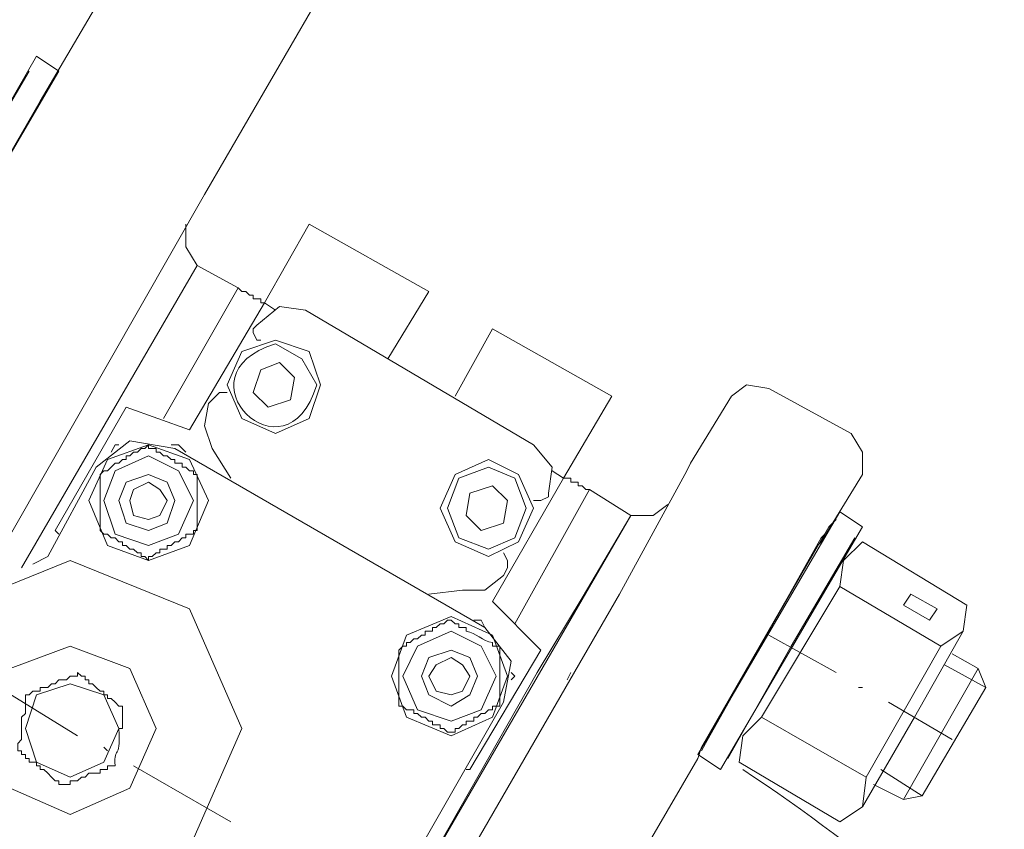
# Model space of a CAD drawing. Extents: x -23500 to 2637, y 21242 to 29547.
# Tile 97 of 121: x -5350 to -5220, y 24957 to 25065. Entities that reach past the tile are written whole.
import ezdxf

# ---------------------------------------------------------------- set-up
doc = ezdxf.new("R2010")
doc.units = 0
doc.header["$LTSCALE"] = 25
doc.layers.get('0').update_dxf_attribs({"linetype": 'CONTINUOUS', "lineweight": 13})

msp = doc.modelspace()

# ---------------------------------------------------------------- linework, layer by layer
at = {"color": 7, "lineweight": 9}
for points, knots in [([(-5065.966, 24737.781), (-5065.966, 24737.781), (-5060.025, 24896.901), (-5060.025, 24896.901), (-5060.025, 24896.901), (-5086.301, 25053.537), (-5086.301, 25053.537), (-5086.301, 25053.537), (-5143.798, 25201.758), (-5143.798, 25201.758), (-5143.798, 25201.758), (-5229.552, 25335.599), (-5229.552, 25335.599), (-5229.552, 25335.599), (-5340.585, 25449.609), (-5340.585, 25449.609), (-5340.585, 25449.609), (-5471.954, 25538.832), (-5471.954, 25538.832), (-5471.954, 25538.832), (-5619.179, 25599.798), (-5619.179, 25599.798), (-5619.179, 25599.798), (-5775.322, 25630.048), (-5775.322, 25630.048)], [0, 0, 0, 0, 1, 1, 1, 2, 2, 2, 3, 3, 3, 4, 4, 4, 5, 5, 5, 6, 6, 6, 7, 7, 7, 8, 8, 8, 8]), ([(-5101.653, 24751.165), (-5101.653, 24751.165), (-5098.184, 24901.859), (-5098.184, 24901.859), (-5098.184, 24901.859), (-5124.46, 25050.572), (-5124.46, 25050.572), (-5124.46, 25050.572), (-5179.977, 25190.846), (-5179.977, 25190.846), (-5179.977, 25190.846), (-5262.766, 25317.257), (-5262.766, 25317.257), (-5262.766, 25317.257), (-5368.842, 25424.33), (-5368.842, 25424.33), (-5368.842, 25424.33), (-5494.256, 25508.103), (-5494.256, 25508.103), (-5494.256, 25508.103), (-5634.051, 25565.108), (-5634.051, 25565.108), (-5634.051, 25565.108), (-5782.26, 25592.86), (-5782.26, 25592.86)], [0, 0, 0, 0, 1, 1, 1, 2, 2, 2, 3, 3, 3, 4, 4, 4, 5, 5, 5, 6, 6, 6, 7, 7, 7, 8, 8, 8, 8]), ([(-5348.015, 25059.983), (-5348.015, 25059.983), (-5366.862, 25027.273), (-5366.862, 25027.273), (-5366.862, 25027.273), (-5363.885, 25025.785), (-5363.885, 25025.785), (-5363.885, 25025.785), (-5345.051, 25058.002), (-5345.051, 25058.002), (-5345.051, 25058.002), (-5348.015, 25059.983), (-5348.015, 25059.983), (-5348.015, 25059.983), (-5348.015, 25059.983), (-5348.015, 25059.983)], [0, 0, 0, 0, 1, 1, 1, 2, 2, 2, 3, 3, 3, 4, 4, 4, 5, 5, 5, 5]), ([(-5328.198, 25037.68), (-5328.198, 25037.68), (-5328.198, 25034.703), (-5328.198, 25034.703), (-5328.198, 25034.703), (-5326.709, 25032.218), (-5326.709, 25032.218)], [0, 0, 0, 0, 1, 1, 1, 2, 2, 2, 2]), ([(-5321.26, 25029.253), (-5321.26, 25029.253), (-5320.768, 25028.749), (-5320.768, 25028.749), (-5320.768, 25028.749), (-5320.263, 25028.749), (-5320.263, 25028.749), (-5320.263, 25028.749), (-5319.771, 25028.257), (-5319.771, 25028.257), (-5319.771, 25028.257), (-5319.279, 25028.257), (-5319.279, 25028.257), (-5319.279, 25028.257), (-5319.279, 25027.765), (-5319.279, 25027.765), (-5319.279, 25027.765), (-5318.283, 25027.765), (-5318.283, 25027.765), (-5318.283, 25027.765), (-5318.283, 25027.273), (-5318.283, 25027.273), (-5318.283, 25027.273), (-5317.791, 25027.273), (-5317.791, 25027.273)], [0, 0, 0, 0, 1, 1, 1, 2, 2, 2, 3, 3, 3, 4, 4, 4, 5, 5, 5, 6, 6, 6, 7, 7, 7, 8, 8, 8, 8]), ([(-5312.341, 25026.276), (-5312.341, 25026.276), (-5315.798, 25026.768), (-5315.798, 25026.768), (-5315.798, 25026.768), (-5318.775, 25024.296), (-5318.775, 25024.296)], [0, 0, 0, 0, 1, 1, 1, 2, 2, 2, 2]), ([(-5319.279, 25023.791), (-5319.279, 25023.791), (-5319.279, 25023.299), (-5319.279, 25023.299), (-5319.279, 25023.299), (-5318.775, 25022.303), (-5318.775, 25022.303)], [0, 0, 0, 0, 1, 1, 1, 2, 2, 2, 2]), ([(-5310.853, 25016.361), (-5310.853, 25016.361), (-5312.833, 25019.83), (-5312.833, 25019.83), (-5312.833, 25019.83), (-5316.302, 25021.811), (-5316.302, 25021.811), (-5329.838, 25017.736), (-5314.902, 25002.826), (-5310.853, 25016.361), (-5310.853, 25016.361), (-5310.853, 25016.361), (-5310.853, 25016.361)], [0, 0, 0, 0, 1, 1, 1, 2, 2, 2, 3, 3, 3, 4, 4, 4, 4]), ([(-5310.348, 25016.361), (-5310.348, 25016.361), (-5311.837, 25020.814), (-5311.837, 25020.814), (-5311.837, 25020.814), (-5316.302, 25022.303), (-5316.302, 25022.303), (-5316.302, 25022.303), (-5320.768, 25020.814), (-5320.768, 25020.814), (-5320.768, 25020.814), (-5322.748, 25016.361), (-5322.748, 25016.361), (-5322.748, 25016.361), (-5320.768, 25011.896), (-5320.768, 25011.896), (-5320.768, 25011.896), (-5316.302, 25009.915), (-5316.302, 25009.915), (-5316.302, 25009.915), (-5311.837, 25011.896), (-5311.837, 25011.896), (-5311.837, 25011.896), (-5310.348, 25016.361), (-5310.348, 25016.361), (-5310.348, 25016.361), (-5310.348, 25016.361), (-5310.348, 25016.361)], [0, 0, 0, 0, 1, 1, 1, 2, 2, 2, 3, 3, 3, 4, 4, 4, 5, 5, 5, 6, 6, 6, 7, 7, 7, 8, 8, 8, 9, 9, 9, 9]), ([(-5250.871, 25015.869), (-5250.871, 25015.869), (-5253.835, 25016.361), (-5253.835, 25016.361), (-5253.835, 25016.361), (-5255.815, 25014.873), (-5255.815, 25014.873)], [0, 0, 0, 0, 1, 1, 1, 2, 2, 2, 2]), ([(-5322.748, 25015.365), (-5322.748, 25015.365), (-5323.732, 25015.365), (-5323.732, 25015.365), (-5323.732, 25015.365), (-5324.237, 25014.873), (-5324.237, 25014.873)], [0, 0, 0, 0, 1, 1, 1, 2, 2, 2, 2]), ([(-5325.221, 25013.876), (-5325.221, 25013.876), (-5325.726, 25010.912), (-5325.726, 25010.912), (-5325.726, 25010.912), (-5324.729, 25007.935), (-5324.729, 25007.935)], [0, 0, 0, 0, 1, 1, 1, 2, 2, 2, 2]), ([(-5238.47, 25004.466), (-5238.47, 25004.466), (-5238.47, 25007.443), (-5238.47, 25007.443), (-5238.47, 25007.443), (-5239.959, 25009.915), (-5239.959, 25009.915)], [0, 0, 0, 0, 1, 1, 1, 2, 2, 2, 2]), ([(-5325.221, 25000.997), (-5325.221, 25000.997), (-5327.706, 25006.446), (-5327.706, 25006.446), (-5327.706, 25006.446), (-5333.155, 25008.427), (-5333.155, 25008.427), (-5333.155, 25008.427), (-5338.605, 25006.446), (-5338.605, 25006.446), (-5338.605, 25006.446), (-5341.077, 25000.997), (-5341.077, 25000.997), (-5341.077, 25000.997), (-5338.605, 24995.055), (-5338.605, 24995.055), (-5338.605, 24995.055), (-5333.155, 24993.062), (-5333.155, 24993.062), (-5333.155, 24993.062), (-5327.706, 24995.055), (-5327.706, 24995.055), (-5327.706, 24995.055), (-5325.221, 25000.997), (-5325.221, 25000.997), (-5325.221, 25000.997), (-5325.221, 25000.997), (-5325.221, 25000.997)], [0, 0, 0, 0, 1, 1, 1, 2, 2, 2, 3, 3, 3, 4, 4, 4, 5, 5, 5, 6, 6, 6, 7, 7, 7, 8, 8, 8, 9, 9, 9, 9]), ([(-5329.686, 25007.935), (-5329.686, 25007.935), (-5335.628, 25008.919), (-5335.628, 25008.919), (-5335.628, 25008.919), (-5340.094, 25005.462), (-5340.094, 25005.462)], [0, 0, 0, 0, 1, 1, 1, 2, 2, 2, 2]), ([(-5333.155, 25008.427), (-5333.155, 25008.427), (-5333.647, 25007.935), (-5333.647, 25007.935), (-5333.647, 25007.935), (-5334.139, 25007.935), (-5334.139, 25007.935), (-5334.139, 25007.935), (-5334.631, 25007.443), (-5334.631, 25007.443), (-5334.631, 25007.443), (-5335.136, 25007.443), (-5335.136, 25007.443), (-5335.136, 25007.443), (-5335.628, 25006.951), (-5335.628, 25006.951), (-5335.628, 25006.951), (-5336.12, 25006.951), (-5336.12, 25006.951), (-5336.12, 25006.951), (-5336.12, 25006.446), (-5336.12, 25006.446), (-5336.12, 25006.446), (-5336.625, 25006.446), (-5336.625, 25006.446), (-5336.625, 25006.446), (-5337.116, 25005.954), (-5337.116, 25005.954), (-5337.116, 25005.954), (-5337.608, 25005.954), (-5337.608, 25005.954), (-5337.608, 25005.954), (-5338.1, 25005.462), (-5338.1, 25005.462), (-5338.1, 25005.462), (-5338.605, 25004.958), (-5338.605, 25004.958), (-5338.605, 25004.958), (-5339.097, 25004.958), (-5339.097, 25004.958), (-5339.097, 25004.958), (-5339.589, 25004.466), (-5339.589, 25004.466)], [0, 0, 0, 0, 1, 1, 1, 2, 2, 2, 3, 3, 3, 4, 4, 4, 5, 5, 5, 6, 6, 6, 7, 7, 7, 8, 8, 8, 9, 9, 9, 10, 10, 10, 11, 11, 11, 12, 12, 12, 13, 13, 13, 14, 14, 14, 14]), ([(-5326.709, 25004.466), (-5326.709, 25004.466), (-5327.201, 25004.466), (-5327.201, 25004.466), (-5327.201, 25004.466), (-5327.201, 25004.958), (-5327.201, 25004.958), (-5327.201, 25004.958), (-5327.706, 25004.958), (-5327.706, 25004.958), (-5327.706, 25004.958), (-5328.198, 25005.462), (-5328.198, 25005.462), (-5328.198, 25005.462), (-5328.69, 25005.462), (-5328.69, 25005.462), (-5328.69, 25005.462), (-5328.69, 25005.954), (-5328.69, 25005.954), (-5328.69, 25005.954), (-5329.182, 25005.954), (-5329.182, 25005.954), (-5329.182, 25005.954), (-5329.686, 25005.954), (-5329.686, 25005.954), (-5329.686, 25005.954), (-5329.686, 25006.446), (-5329.686, 25006.446), (-5329.686, 25006.446), (-5330.178, 25006.446), (-5330.178, 25006.446), (-5330.178, 25006.446), (-5330.67, 25006.951), (-5330.67, 25006.951), (-5330.67, 25006.951), (-5331.175, 25006.951), (-5331.175, 25006.951), (-5331.175, 25006.951), (-5331.667, 25007.443), (-5331.667, 25007.443), (-5331.667, 25007.443), (-5332.159, 25007.443), (-5332.159, 25007.443), (-5332.159, 25007.443), (-5332.159, 25007.935), (-5332.159, 25007.935), (-5332.159, 25007.935), (-5333.155, 25007.935), (-5333.155, 25007.935), (-5333.155, 25007.935), (-5333.155, 25008.427), (-5333.155, 25008.427)], [0, 0, 0, 0, 1, 1, 1, 2, 2, 2, 3, 3, 3, 4, 4, 4, 5, 5, 5, 6, 6, 6, 7, 7, 7, 8, 8, 8, 9, 9, 9, 10, 10, 10, 11, 11, 11, 12, 12, 12, 13, 13, 13, 14, 14, 14, 15, 15, 15, 16, 16, 16, 17, 17, 17, 17]), ([(-5280.111, 25001.993), (-5280.111, 25001.993), (-5279.619, 25005.462), (-5279.619, 25005.462), (-5279.619, 25005.462), (-5282.092, 25008.427), (-5282.092, 25008.427)], [0, 0, 0, 0, 1, 1, 1, 2, 2, 2, 2]), ([(-5327.201, 25000.997), (-5327.201, 25000.997), (-5329.182, 25004.958), (-5329.182, 25004.958), (-5329.182, 25004.958), (-5333.155, 25006.951), (-5333.155, 25006.951), (-5333.155, 25006.951), (-5337.608, 25004.958), (-5337.608, 25004.958), (-5337.608, 25004.958), (-5339.097, 25000.997), (-5339.097, 25000.997), (-5339.097, 25000.997), (-5337.608, 24996.531), (-5337.608, 24996.531), (-5337.608, 24996.531), (-5333.155, 24995.055), (-5333.155, 24995.055), (-5333.155, 24995.055), (-5329.182, 24996.531), (-5329.182, 24996.531), (-5329.182, 24996.531), (-5327.201, 25000.997), (-5327.201, 25000.997), (-5327.201, 25000.997), (-5327.201, 25000.997), (-5327.201, 25000.997)], [0, 0, 0, 0, 1, 1, 1, 2, 2, 2, 3, 3, 3, 4, 4, 4, 5, 5, 5, 6, 6, 6, 7, 7, 7, 8, 8, 8, 9, 9, 9, 9]), ([(-5282.092, 25000), (-5282.092, 25000), (-5284.072, 25004.466), (-5284.072, 25004.466), (-5284.072, 25004.466), (-5288.046, 25006.446), (-5288.046, 25006.446), (-5288.046, 25006.446), (-5292.499, 25004.466), (-5292.499, 25004.466), (-5292.499, 25004.466), (-5294.492, 25000), (-5294.492, 25000), (-5294.492, 25000), (-5292.499, 24995.547), (-5292.499, 24995.547), (-5292.499, 24995.547), (-5288.046, 24993.567), (-5288.046, 24993.567), (-5288.046, 24993.567), (-5284.072, 24995.547), (-5284.072, 24995.547), (-5284.072, 24995.547), (-5282.092, 25000), (-5282.092, 25000), (-5282.092, 25000), (-5282.092, 25000), (-5282.092, 25000)], [0, 0, 0, 0, 1, 1, 1, 2, 2, 2, 3, 3, 3, 4, 4, 4, 5, 5, 5, 6, 6, 6, 7, 7, 7, 8, 8, 8, 9, 9, 9, 9]), ([(-5283.088, 25000), (-5283.088, 25000), (-5284.577, 25003.974), (-5284.577, 25003.974), (-5284.577, 25003.974), (-5288.046, 25005.462), (-5288.046, 25005.462), (-5288.046, 25005.462), (-5292.007, 25003.974), (-5292.007, 25003.974), (-5292.007, 25003.974), (-5293.495, 25000), (-5293.495, 25000), (-5293.495, 25000), (-5292.007, 24996.039), (-5292.007, 24996.039), (-5292.007, 24996.039), (-5288.046, 24994.551), (-5288.046, 24994.551), (-5288.046, 24994.551), (-5284.577, 24996.039), (-5284.577, 24996.039), (-5284.577, 24996.039), (-5283.088, 25000), (-5283.088, 25000), (-5283.088, 25000), (-5283.088, 25000), (-5283.088, 25000)], [0, 0, 0, 0, 1, 1, 1, 2, 2, 2, 3, 3, 3, 4, 4, 4, 5, 5, 5, 6, 6, 6, 7, 7, 7, 8, 8, 8, 9, 9, 9, 9]), ([(-5329.686, 25000.997), (-5329.686, 25000.997), (-5330.67, 25003.469), (-5330.67, 25003.469), (-5330.67, 25003.469), (-5333.155, 25004.466), (-5333.155, 25004.466), (-5333.155, 25004.466), (-5336.12, 25003.469), (-5336.12, 25003.469), (-5336.12, 25003.469), (-5337.116, 25000.997), (-5337.116, 25000.997), (-5337.116, 25000.997), (-5336.12, 24998.02), (-5336.12, 24998.02), (-5336.12, 24998.02), (-5333.155, 24997.036), (-5333.155, 24997.036), (-5333.155, 24997.036), (-5330.67, 24998.02), (-5330.67, 24998.02), (-5330.67, 24998.02), (-5329.686, 25000.997), (-5329.686, 25000.997), (-5329.686, 25000.997), (-5329.686, 25000.997), (-5329.686, 25000.997)], [0, 0, 0, 0, 1, 1, 1, 2, 2, 2, 3, 3, 3, 4, 4, 4, 5, 5, 5, 6, 6, 6, 7, 7, 7, 8, 8, 8, 9, 9, 9, 9]), ([(-5330.67, 25000.997), (-5330.67, 25000.997), (-5331.667, 25002.485), (-5331.667, 25002.485), (-5331.667, 25002.485), (-5333.155, 25003.469), (-5333.155, 25003.469), (-5333.155, 25003.469), (-5335.136, 25002.485), (-5335.136, 25002.485), (-5335.136, 25002.485), (-5335.628, 25000.997), (-5335.628, 25000.997), (-5335.628, 25000.997), (-5335.136, 24999.016), (-5335.136, 24999.016), (-5335.136, 24999.016), (-5333.155, 24998.512), (-5333.155, 24998.512), (-5333.155, 24998.512), (-5331.667, 24999.016), (-5331.667, 24999.016), (-5331.667, 24999.016), (-5330.67, 25000.997), (-5330.67, 25000.997), (-5330.67, 25000.997), (-5330.67, 25000.997), (-5330.67, 25000.997)], [0, 0, 0, 0, 1, 1, 1, 2, 2, 2, 3, 3, 3, 4, 4, 4, 5, 5, 5, 6, 6, 6, 7, 7, 7, 8, 8, 8, 9, 9, 9, 9]), ([(-5278.131, 25003.974), (-5278.131, 25003.974), (-5277.134, 25003.974), (-5277.134, 25003.974), (-5277.134, 25003.974), (-5277.134, 25003.469), (-5277.134, 25003.469), (-5277.134, 25003.469), (-5276.15, 25003.469), (-5276.15, 25003.469), (-5276.15, 25003.469), (-5276.15, 25002.977), (-5276.15, 25002.977), (-5276.15, 25002.977), (-5275.646, 25002.977), (-5275.646, 25002.977), (-5275.646, 25002.977), (-5275.154, 25002.485), (-5275.154, 25002.485), (-5275.154, 25002.485), (-5274.662, 25002.485), (-5274.662, 25002.485)], [0, 0, 0, 0, 1, 1, 1, 2, 2, 2, 3, 3, 3, 4, 4, 4, 5, 5, 5, 6, 6, 6, 7, 7, 7, 7]), ([(-5282.092, 25000.997), (-5282.092, 25000.997), (-5281.6, 25000.997), (-5281.6, 25000.997), (-5281.6, 25000.997), (-5281.108, 25000.997), (-5281.108, 25000.997), (-5281.108, 25000.997), (-5280.111, 25001.489), (-5280.111, 25001.489)], [0, 0, 0, 0, 1, 1, 1, 2, 2, 2, 3, 3, 3, 3]), ([(-5269.2, 24999.016), (-5269.2, 24999.016), (-5266.235, 24999.016), (-5266.235, 24999.016), (-5266.235, 24999.016), (-5264.255, 25000.505), (-5264.255, 25000.505)], [0, 0, 0, 0, 1, 1, 1, 2, 2, 2, 2]), ([(-5257.304, 24965.298), (-5257.304, 24965.298), (-5238.47, 24997.528), (-5238.47, 24997.528), (-5238.47, 24997.528), (-5241.447, 24999.508), (-5241.447, 24999.508), (-5241.447, 24999.508), (-5260.281, 24967.291), (-5260.281, 24967.291), (-5260.281, 24967.291), (-5257.304, 24965.298), (-5257.304, 24965.298), (-5257.304, 24965.298), (-5257.304, 24965.298), (-5257.304, 24965.298)], [0, 0, 0, 0, 1, 1, 1, 2, 2, 2, 3, 3, 3, 4, 4, 4, 5, 5, 5, 5]), ([(-5339.589, 24997.036), (-5339.589, 24997.036), (-5339.097, 24996.531), (-5339.097, 24996.531), (-5339.097, 24996.531), (-5338.605, 24996.531), (-5338.605, 24996.531), (-5338.605, 24996.531), (-5338.1, 24996.039), (-5338.1, 24996.039), (-5338.1, 24996.039), (-5337.608, 24996.039), (-5337.608, 24996.039), (-5337.608, 24996.039), (-5337.116, 24995.547), (-5337.116, 24995.547), (-5337.116, 24995.547), (-5336.625, 24995.547), (-5336.625, 24995.547), (-5336.625, 24995.547), (-5336.625, 24995.055), (-5336.625, 24995.055), (-5336.625, 24995.055), (-5336.12, 24995.055), (-5336.12, 24995.055), (-5336.12, 24995.055), (-5335.628, 24994.551), (-5335.628, 24994.551), (-5335.628, 24994.551), (-5335.136, 24994.551), (-5335.136, 24994.551), (-5335.136, 24994.551), (-5334.631, 24994.059), (-5334.631, 24994.059), (-5334.631, 24994.059), (-5334.139, 24994.059), (-5334.139, 24994.059), (-5334.139, 24994.059), (-5334.139, 24993.567), (-5334.139, 24993.567), (-5334.139, 24993.567), (-5333.647, 24993.567), (-5333.647, 24993.567), (-5333.647, 24993.567), (-5333.155, 24993.062), (-5333.155, 24993.062)], [0, 0, 0, 0, 1, 1, 1, 2, 2, 2, 3, 3, 3, 4, 4, 4, 5, 5, 5, 6, 6, 6, 7, 7, 7, 8, 8, 8, 9, 9, 9, 10, 10, 10, 11, 11, 11, 12, 12, 12, 13, 13, 13, 14, 14, 14, 15, 15, 15, 15]), ([(-5333.155, 24993.062), (-5333.155, 24993.062), (-5333.155, 24993.567), (-5333.155, 24993.567), (-5333.155, 24993.567), (-5332.663, 24993.567), (-5332.663, 24993.567), (-5332.663, 24993.567), (-5332.159, 24994.059), (-5332.159, 24994.059), (-5332.159, 24994.059), (-5331.667, 24994.059), (-5331.667, 24994.059), (-5331.667, 24994.059), (-5331.667, 24994.551), (-5331.667, 24994.551), (-5331.667, 24994.551), (-5330.67, 24994.551), (-5330.67, 24994.551), (-5330.67, 24994.551), (-5330.67, 24995.055), (-5330.67, 24995.055), (-5330.67, 24995.055), (-5330.178, 24995.055), (-5330.178, 24995.055), (-5330.178, 24995.055), (-5329.686, 24995.547), (-5329.686, 24995.547), (-5329.686, 24995.547), (-5329.182, 24995.547), (-5329.182, 24995.547), (-5329.182, 24995.547), (-5328.69, 24996.039), (-5328.69, 24996.039), (-5328.69, 24996.039), (-5328.198, 24996.039), (-5328.198, 24996.039), (-5328.198, 24996.039), (-5328.198, 24996.531), (-5328.198, 24996.531), (-5328.198, 24996.531), (-5327.201, 24996.531), (-5327.201, 24996.531), (-5327.201, 24996.531), (-5327.201, 24997.036), (-5327.201, 24997.036), (-5327.201, 24997.036), (-5326.709, 24997.036), (-5326.709, 24997.036)], [0, 0, 0, 0, 1, 1, 1, 2, 2, 2, 3, 3, 3, 4, 4, 4, 5, 5, 5, 6, 6, 6, 7, 7, 7, 8, 8, 8, 9, 9, 9, 10, 10, 10, 11, 11, 11, 12, 12, 12, 13, 13, 13, 14, 14, 14, 15, 15, 15, 16, 16, 16, 16]), ([(-5238.47, 24995.547), (-5238.47, 24995.547), (-5240.956, 24993.062), (-5240.956, 24993.062), (-5240.956, 24993.062), (-5241.447, 24989.593), (-5241.447, 24989.593)], [0, 0, 0, 0, 1, 1, 1, 2, 2, 2, 2]), ([(-5285.561, 24992.078), (-5285.561, 24992.078), (-5285.561, 24993.062), (-5285.561, 24993.062), (-5285.561, 24993.062), (-5286.065, 24994.059), (-5286.065, 24994.059)], [0, 0, 0, 0, 1, 1, 1, 2, 2, 2, 2]), ([(-5320.768, 24970.76), (-5320.768, 24970.76), (-5327.706, 24986.616), (-5327.706, 24986.616), (-5327.706, 24986.616), (-5343.562, 24993.062), (-5343.562, 24993.062), (-5343.562, 24993.062), (-5359.419, 24986.616), (-5359.419, 24986.616), (-5359.419, 24986.616), (-5365.865, 24970.76), (-5365.865, 24970.76), (-5365.865, 24970.76), (-5359.419, 24954.891), (-5359.419, 24954.891), (-5359.419, 24954.891), (-5343.562, 24947.953), (-5343.562, 24947.953), (-5343.562, 24947.953), (-5327.706, 24954.891), (-5327.706, 24954.891), (-5327.706, 24954.891), (-5320.768, 24970.76), (-5320.768, 24970.76), (-5320.768, 24970.76), (-5320.768, 24970.76), (-5320.768, 24970.76)], [0, 0, 0, 0, 1, 1, 1, 2, 2, 2, 3, 3, 3, 4, 4, 4, 5, 5, 5, 6, 6, 6, 7, 7, 7, 8, 8, 8, 9, 9, 9, 9]), ([(-5291.515, 24989.101), (-5291.515, 24989.101), (-5288.538, 24989.101), (-5288.538, 24989.101), (-5288.538, 24989.101), (-5286.065, 24991.082), (-5286.065, 24991.082)], [0, 0, 0, 0, 1, 1, 1, 2, 2, 2, 2]), ([(-5233.021, 24987.121), (-5233.021, 24987.121), (-5232.024, 24988.597), (-5232.024, 24988.597), (-5232.024, 24988.597), (-5228.555, 24986.616), (-5228.555, 24986.616), (-5228.555, 24986.616), (-5229.552, 24985.128), (-5229.552, 24985.128), (-5229.552, 24985.128), (-5233.021, 24987.121), (-5233.021, 24987.121), (-5233.021, 24987.121), (-5233.021, 24987.121), (-5233.021, 24987.121)], [0, 0, 0, 0, 1, 1, 1, 2, 2, 2, 3, 3, 3, 4, 4, 4, 5, 5, 5, 5]), ([(-5228.063, 24981.659), (-5228.063, 24981.659), (-5225.086, 24983.652), (-5225.086, 24983.652), (-5225.086, 24983.652), (-5224.594, 24987.121), (-5224.594, 24987.121)], [0, 0, 0, 0, 1, 1, 1, 2, 2, 2, 2]), ([(-5285.561, 24977.698), (-5285.561, 24977.698), (-5287.554, 24983.147), (-5287.554, 24983.147), (-5287.554, 24983.147), (-5293.003, 24985.632), (-5293.003, 24985.632), (-5293.003, 24985.632), (-5298.945, 24983.147), (-5298.945, 24983.147), (-5298.945, 24983.147), (-5300.938, 24977.698), (-5300.938, 24977.698), (-5300.938, 24977.698), (-5298.945, 24972.248), (-5298.945, 24972.248), (-5298.945, 24972.248), (-5293.003, 24969.763), (-5293.003, 24969.763), (-5293.003, 24969.763), (-5287.554, 24972.248), (-5287.554, 24972.248), (-5287.554, 24972.248), (-5285.561, 24977.698), (-5285.561, 24977.698), (-5285.561, 24977.698), (-5285.561, 24977.698), (-5285.561, 24977.698)], [0, 0, 0, 0, 1, 1, 1, 2, 2, 2, 3, 3, 3, 4, 4, 4, 5, 5, 5, 6, 6, 6, 7, 7, 7, 8, 8, 8, 9, 9, 9, 9]), ([(-5293.495, 24985.128), (-5293.495, 24985.128), (-5293.987, 24984.636), (-5293.987, 24984.636), (-5293.987, 24984.636), (-5294.492, 24984.636), (-5294.492, 24984.636), (-5294.492, 24984.636), (-5294.984, 24984.144), (-5294.984, 24984.144), (-5294.984, 24984.144), (-5295.476, 24984.144), (-5295.476, 24984.144), (-5295.476, 24984.144), (-5295.476, 24983.652), (-5295.476, 24983.652), (-5295.476, 24983.652), (-5296.472, 24983.652), (-5296.472, 24983.652), (-5296.472, 24983.652), (-5296.472, 24983.147), (-5296.472, 24983.147), (-5296.472, 24983.147), (-5296.964, 24983.147), (-5296.964, 24983.147)], [0, 0, 0, 0, 1, 1, 1, 2, 2, 2, 3, 3, 3, 4, 4, 4, 5, 5, 5, 6, 6, 6, 7, 7, 7, 8, 8, 8, 8]), ([(-5286.557, 24981.659), (-5286.557, 24981.659), (-5287.554, 24981.659), (-5287.554, 24981.659), (-5287.554, 24981.659), (-5287.554, 24982.163), (-5287.554, 24982.163), (-5288.803, 24982.327), (-5289.761, 24983.475), (-5291.01, 24983.652), (-5291.01, 24983.652), (-5291.01, 24984.144), (-5291.01, 24984.144), (-5291.01, 24984.144), (-5292.007, 24984.144), (-5292.007, 24984.144), (-5292.007, 24984.144), (-5292.007, 24984.636), (-5292.007, 24984.636), (-5292.007, 24984.636), (-5292.499, 24984.636), (-5292.499, 24984.636), (-5292.499, 24984.636), (-5293.003, 24985.128), (-5293.003, 24985.128), (-5293.003, 24985.128), (-5293.495, 24985.128), (-5293.495, 24985.128)], [0, 0, 0, 0, 1, 1, 1, 2, 2, 2, 3, 3, 3, 4, 4, 4, 5, 5, 5, 6, 6, 6, 7, 7, 7, 8, 8, 8, 9, 9, 9, 9]), ([(-5287.049, 24977.698), (-5287.049, 24977.698), (-5289.03, 24981.659), (-5289.03, 24981.659), (-5289.03, 24981.659), (-5293.003, 24983.652), (-5293.003, 24983.652), (-5293.003, 24983.652), (-5297.469, 24981.659), (-5297.469, 24981.659), (-5297.469, 24981.659), (-5299.449, 24977.698), (-5299.449, 24977.698), (-5299.449, 24977.698), (-5297.469, 24973.232), (-5297.469, 24973.232), (-5297.469, 24973.232), (-5293.003, 24971.744), (-5293.003, 24971.744), (-5293.003, 24971.744), (-5289.03, 24973.232), (-5289.03, 24973.232), (-5289.03, 24973.232), (-5287.049, 24977.698), (-5287.049, 24977.698), (-5287.049, 24977.698), (-5287.049, 24977.698), (-5287.049, 24977.698)], [0, 0, 0, 0, 1, 1, 1, 2, 2, 2, 3, 3, 3, 4, 4, 4, 5, 5, 5, 6, 6, 6, 7, 7, 7, 8, 8, 8, 9, 9, 9, 9]), ([(-5286.065, 24974.229), (-5286.065, 24974.229), (-5285.069, 24979.678), (-5285.069, 24979.678), (-5285.069, 24979.678), (-5288.538, 24984.144), (-5288.538, 24984.144)], [0, 0, 0, 0, 1, 1, 1, 2, 2, 2, 2]), ([(-5296.964, 24983.147), (-5296.964, 24983.147), (-5297.469, 24982.655), (-5297.469, 24982.655), (-5297.469, 24982.655), (-5297.961, 24982.655), (-5297.961, 24982.655), (-5297.961, 24982.655), (-5298.453, 24982.163), (-5298.453, 24982.163), (-5298.453, 24982.163), (-5298.945, 24982.163), (-5298.945, 24982.163), (-5298.945, 24982.163), (-5298.945, 24981.659), (-5298.945, 24981.659), (-5298.945, 24981.659), (-5299.449, 24981.659), (-5299.449, 24981.659), (-5299.449, 24981.659), (-5299.941, 24981.167), (-5299.941, 24981.167)], [0, 0, 0, 0, 1, 1, 1, 2, 2, 2, 3, 3, 3, 4, 4, 4, 5, 5, 5, 6, 6, 6, 7, 7, 7, 7]), ([(-5332.159, 24970.76), (-5332.159, 24970.76), (-5335.628, 24978.694), (-5335.628, 24978.694), (-5335.628, 24978.694), (-5343.562, 24981.659), (-5343.562, 24981.659), (-5343.562, 24981.659), (-5351.497, 24978.694), (-5351.497, 24978.694), (-5351.497, 24978.694), (-5354.966, 24970.76), (-5354.966, 24970.76), (-5354.966, 24970.76), (-5351.497, 24962.825), (-5351.497, 24962.825), (-5351.497, 24962.825), (-5343.562, 24959.356), (-5343.562, 24959.356), (-5343.562, 24959.356), (-5335.628, 24962.825), (-5335.628, 24962.825), (-5335.628, 24962.825), (-5332.159, 24970.76), (-5332.159, 24970.76), (-5332.159, 24970.76), (-5332.159, 24970.76), (-5332.159, 24970.76)], [0, 0, 0, 0, 1, 1, 1, 2, 2, 2, 3, 3, 3, 4, 4, 4, 5, 5, 5, 6, 6, 6, 7, 7, 7, 8, 8, 8, 9, 9, 9, 9]), ([(-5289.534, 24977.698), (-5289.534, 24977.698), (-5290.518, 24980.183), (-5290.518, 24980.183), (-5290.518, 24980.183), (-5293.003, 24981.167), (-5293.003, 24981.167), (-5293.003, 24981.167), (-5295.98, 24980.183), (-5295.98, 24980.183), (-5295.98, 24980.183), (-5296.964, 24977.698), (-5296.964, 24977.698), (-5296.964, 24977.698), (-5295.98, 24975.213), (-5295.98, 24975.213), (-5295.98, 24975.213), (-5293.003, 24973.737), (-5293.003, 24973.737), (-5293.003, 24973.737), (-5290.518, 24975.213), (-5290.518, 24975.213), (-5290.518, 24975.213), (-5289.534, 24977.698), (-5289.534, 24977.698), (-5289.534, 24977.698), (-5289.534, 24977.698), (-5289.534, 24977.698)], [0, 0, 0, 0, 1, 1, 1, 2, 2, 2, 3, 3, 3, 4, 4, 4, 5, 5, 5, 6, 6, 6, 7, 7, 7, 8, 8, 8, 9, 9, 9, 9]), ([(-5290.518, 24977.698), (-5290.518, 24977.698), (-5291.515, 24979.186), (-5291.515, 24979.186), (-5291.515, 24979.186), (-5293.003, 24980.183), (-5293.003, 24980.183), (-5293.003, 24980.183), (-5294.984, 24979.186), (-5294.984, 24979.186), (-5294.984, 24979.186), (-5295.98, 24977.698), (-5295.98, 24977.698), (-5295.98, 24977.698), (-5294.984, 24975.717), (-5294.984, 24975.717), (-5294.984, 24975.717), (-5293.003, 24975.213), (-5293.003, 24975.213), (-5293.003, 24975.213), (-5291.515, 24975.717), (-5291.515, 24975.717), (-5291.515, 24975.717), (-5290.518, 24977.698), (-5290.518, 24977.698), (-5290.518, 24977.698), (-5290.518, 24977.698), (-5290.518, 24977.698)], [0, 0, 0, 0, 1, 1, 1, 2, 2, 2, 3, 3, 3, 4, 4, 4, 5, 5, 5, 6, 6, 6, 7, 7, 7, 8, 8, 8, 9, 9, 9, 9]), ([(-5342.566, 24978.19), (-5342.566, 24978.19), (-5342.566, 24977.698), (-5342.566, 24977.698), (-5342.566, 24977.698), (-5343.562, 24977.698), (-5343.562, 24977.698), (-5343.562, 24977.698), (-5344.054, 24977.206), (-5344.054, 24977.206), (-5344.054, 24977.206), (-5345.051, 24977.206), (-5345.051, 24977.206), (-5345.051, 24977.206), (-5345.543, 24976.701), (-5345.543, 24976.701), (-5345.543, 24976.701), (-5346.035, 24976.701), (-5346.035, 24976.701), (-5346.035, 24976.701), (-5346.54, 24976.209), (-5346.54, 24976.209), (-5346.54, 24976.209), (-5347.524, 24976.209), (-5347.524, 24976.209), (-5347.524, 24976.209), (-5347.524, 24975.717), (-5347.524, 24975.717), (-5347.524, 24975.717), (-5348.52, 24975.717), (-5348.52, 24975.717), (-5348.52, 24975.717), (-5349.012, 24975.213), (-5349.012, 24975.213), (-5349.012, 24975.213), (-5349.504, 24975.213), (-5349.504, 24975.213)], [0, 0, 0, 0, 1, 1, 1, 2, 2, 2, 3, 3, 3, 4, 4, 4, 5, 5, 5, 6, 6, 6, 7, 7, 7, 8, 8, 8, 9, 9, 9, 10, 10, 10, 11, 11, 11, 12, 12, 12, 12]), ([(-5336.625, 24973.232), (-5336.625, 24973.232), (-5336.625, 24973.737), (-5336.625, 24973.737), (-5336.625, 24973.737), (-5337.116, 24973.737), (-5337.116, 24973.737), (-5337.116, 24973.737), (-5337.608, 24974.229), (-5337.608, 24974.229), (-5337.608, 24974.229), (-5338.1, 24974.721), (-5338.1, 24974.721), (-5338.1, 24974.721), (-5338.605, 24974.721), (-5338.605, 24974.721), (-5338.605, 24974.721), (-5338.605, 24975.213), (-5338.605, 24975.213), (-5338.605, 24975.213), (-5339.097, 24975.213), (-5339.097, 24975.213), (-5339.097, 24975.213), (-5339.097, 24975.717), (-5339.097, 24975.717), (-5339.097, 24975.717), (-5339.589, 24975.717), (-5339.589, 24975.717), (-5339.589, 24975.717), (-5340.094, 24976.209), (-5340.094, 24976.209), (-5340.094, 24976.209), (-5340.585, 24976.701), (-5340.585, 24976.701), (-5340.585, 24976.701), (-5341.077, 24976.701), (-5341.077, 24976.701), (-5341.077, 24976.701), (-5341.077, 24977.206), (-5341.077, 24977.206), (-5341.077, 24977.206), (-5341.582, 24977.206), (-5341.582, 24977.206), (-5341.582, 24977.206), (-5341.582, 24977.698), (-5341.582, 24977.698), (-5341.582, 24977.698), (-5342.074, 24977.698), (-5342.074, 24977.698)], [0, 0, 0, 0, 1, 1, 1, 2, 2, 2, 3, 3, 3, 4, 4, 4, 5, 5, 5, 6, 6, 6, 7, 7, 7, 8, 8, 8, 9, 9, 9, 10, 10, 10, 11, 11, 11, 12, 12, 12, 13, 13, 13, 14, 14, 14, 15, 15, 15, 16, 16, 16, 16]), ([(-5337.116, 24970.76), (-5337.116, 24970.76), (-5339.097, 24975.213), (-5339.097, 24975.213), (-5339.097, 24975.213), (-5343.562, 24976.701), (-5343.562, 24976.701), (-5343.562, 24976.701), (-5348.015, 24975.213), (-5348.015, 24975.213), (-5348.015, 24975.213), (-5349.504, 24970.76), (-5349.504, 24970.76), (-5349.504, 24970.76), (-5348.015, 24966.294), (-5348.015, 24966.294), (-5348.015, 24966.294), (-5343.562, 24964.314), (-5343.562, 24964.314), (-5343.562, 24964.314), (-5339.097, 24966.294), (-5339.097, 24966.294), (-5339.097, 24966.294), (-5337.116, 24970.76), (-5337.116, 24970.76), (-5337.116, 24970.76), (-5337.116, 24970.76), (-5337.116, 24970.76)], [0, 0, 0, 0, 1, 1, 1, 2, 2, 2, 3, 3, 3, 4, 4, 4, 5, 5, 5, 6, 6, 6, 7, 7, 7, 8, 8, 8, 9, 9, 9, 9]), ([(-5349.504, 24975.213), (-5349.504, 24975.213), (-5349.504, 24972.74), (-5349.504, 24972.74), (-5349.504, 24972.74), (-5350.009, 24972.248), (-5350.009, 24972.248), (-5350.009, 24972.248), (-5350.009, 24969.271), (-5350.009, 24969.271), (-5350.009, 24969.271), (-5350.501, 24968.779), (-5350.501, 24968.779), (-5350.501, 24968.779), (-5350.501, 24967.783), (-5350.501, 24967.783)], [0, 0, 0, 0, 1, 1, 1, 2, 2, 2, 3, 3, 3, 4, 4, 4, 5, 5, 5, 5]), ([(-5337.608, 24965.802), (-5337.772, 24968.779), (-5336.852, 24966.067), (-5337.116, 24970.76), (-5337.116, 24970.76), (-5336.625, 24970.76), (-5336.625, 24970.76), (-5336.625, 24971.58), (-5336.625, 24972.412), (-5336.625, 24973.232)], [0, 0, 0, 0, 1, 1, 1, 2, 2, 2, 3, 3, 3, 3]), ([(-5299.941, 24973.737), (-5299.941, 24973.737), (-5299.449, 24973.737), (-5299.449, 24973.737), (-5299.449, 24973.737), (-5298.945, 24973.232), (-5298.945, 24973.232), (-5298.945, 24973.232), (-5297.961, 24973.232), (-5297.961, 24973.232), (-5297.961, 24973.232), (-5297.961, 24972.74), (-5297.961, 24972.74), (-5297.961, 24972.74), (-5297.469, 24972.74), (-5297.469, 24972.74), (-5297.469, 24972.74), (-5296.964, 24972.248), (-5296.964, 24972.248), (-5296.964, 24972.248), (-5296.472, 24972.248), (-5296.472, 24972.248), (-5296.472, 24972.248), (-5295.98, 24971.744), (-5295.98, 24971.744), (-5295.98, 24971.744), (-5295.476, 24971.744), (-5295.476, 24971.744), (-5295.476, 24971.744), (-5295.476, 24971.252), (-5295.476, 24971.252), (-5295.476, 24971.252), (-5294.492, 24971.252), (-5294.492, 24971.252), (-5294.492, 24971.252), (-5294.492, 24970.76), (-5294.492, 24970.76), (-5294.492, 24970.76), (-5293.987, 24970.76), (-5293.987, 24970.76), (-5293.987, 24970.76), (-5293.495, 24970.268), (-5293.495, 24970.268), (-5293.495, 24970.268), (-5293.003, 24970.268), (-5293.003, 24970.268), (-5293.003, 24970.268), (-5292.499, 24970.268), (-5292.499, 24970.268), (-5292.499, 24970.268), (-5292.499, 24970.76), (-5292.499, 24970.76), (-5292.499, 24970.76), (-5292.007, 24970.76), (-5292.007, 24970.76), (-5292.007, 24970.76), (-5291.515, 24971.252), (-5291.515, 24971.252), (-5291.515, 24971.252), (-5291.01, 24971.252), (-5291.01, 24971.252), (-5291.01, 24971.252), (-5291.01, 24971.744), (-5291.01, 24971.744), (-5291.01, 24971.744), (-5290.026, 24971.744), (-5290.026, 24971.744), (-5290.026, 24971.744), (-5290.026, 24972.248), (-5290.026, 24972.248), (-5290.026, 24972.248), (-5289.534, 24972.248), (-5289.534, 24972.248), (-5289.534, 24972.248), (-5289.03, 24972.74), (-5289.03, 24972.74), (-5289.03, 24972.74), (-5288.538, 24972.74), (-5288.538, 24972.74), (-5288.538, 24972.74), (-5288.046, 24973.232), (-5288.046, 24973.232), (-5288.046, 24973.232), (-5287.554, 24973.232), (-5287.554, 24973.232), (-5287.554, 24973.232), (-5287.554, 24973.737), (-5287.554, 24973.737), (-5287.554, 24973.737), (-5286.557, 24973.737), (-5286.557, 24973.737)], [0, 0, 0, 0, 1, 1, 1, 2, 2, 2, 3, 3, 3, 4, 4, 4, 5, 5, 5, 6, 6, 6, 7, 7, 7, 8, 8, 8, 9, 9, 9, 10, 10, 10, 11, 11, 11, 12, 12, 12, 13, 13, 13, 14, 14, 14, 15, 15, 15, 16, 16, 16, 17, 17, 17, 18, 18, 18, 19, 19, 19, 20, 20, 20, 21, 21, 21, 22, 22, 22, 23, 23, 23, 24, 24, 24, 25, 25, 25, 26, 26, 26, 27, 27, 27, 28, 28, 28, 29, 29, 29, 30, 30, 30, 30]), ([(-5251.854, 24972.248), (-5251.854, 24972.248), (-5254.327, 24969.763), (-5254.327, 24969.763), (-5254.327, 24969.763), (-5254.832, 24966.294), (-5254.832, 24966.294)], [0, 0, 0, 0, 1, 1, 1, 2, 2, 2, 2]), ([(-5350.501, 24967.783), (-5350.501, 24967.783), (-5350.009, 24967.783), (-5350.009, 24967.783), (-5350.009, 24967.783), (-5350.009, 24967.291), (-5350.009, 24967.291), (-5350.009, 24967.291), (-5349.504, 24967.291), (-5349.504, 24967.291), (-5349.504, 24967.291), (-5349.504, 24966.786), (-5349.504, 24966.786), (-5349.504, 24966.786), (-5349.012, 24966.786), (-5349.012, 24966.786), (-5349.012, 24966.786), (-5349.012, 24966.294), (-5349.012, 24966.294), (-5349.012, 24966.294), (-5348.015, 24966.294), (-5348.015, 24966.294), (-5348.015, 24966.294), (-5348.015, 24965.802), (-5348.015, 24965.802), (-5348.015, 24965.802), (-5347.524, 24965.802), (-5347.524, 24965.802), (-5347.524, 24965.802), (-5347.524, 24965.298), (-5347.524, 24965.298), (-5347.524, 24965.298), (-5347.032, 24965.298), (-5347.032, 24965.298), (-5347.032, 24965.298), (-5346.54, 24964.806), (-5346.54, 24964.806), (-5346.54, 24964.806), (-5346.035, 24964.314), (-5346.035, 24964.314), (-5346.035, 24964.314), (-5345.543, 24963.809), (-5345.543, 24963.809), (-5345.543, 24963.809), (-5345.051, 24963.809), (-5345.051, 24963.809), (-5345.051, 24963.809), (-5345.051, 24963.317), (-5345.051, 24963.317), (-5345.051, 24963.317), (-5344.559, 24963.317), (-5344.559, 24963.317), (-5344.559, 24963.317), (-5343.562, 24963.317), (-5343.562, 24963.317), (-5343.562, 24963.317), (-5343.562, 24963.809), (-5343.562, 24963.809), (-5343.562, 24963.809), (-5342.566, 24963.809), (-5342.566, 24963.809), (-5342.566, 24963.809), (-5342.074, 24964.314), (-5342.074, 24964.314)], [0, 0, 0, 0, 1, 1, 1, 2, 2, 2, 3, 3, 3, 4, 4, 4, 5, 5, 5, 6, 6, 6, 7, 7, 7, 8, 8, 8, 9, 9, 9, 10, 10, 10, 11, 11, 11, 12, 12, 12, 13, 13, 13, 14, 14, 14, 15, 15, 15, 16, 16, 16, 17, 17, 17, 18, 18, 18, 19, 19, 19, 20, 20, 20, 21, 21, 21, 21]), ([(-5342.074, 24964.314), (-5342.074, 24964.314), (-5341.582, 24964.314), (-5341.582, 24964.314), (-5341.582, 24964.314), (-5341.077, 24964.806), (-5341.077, 24964.806), (-5341.077, 24964.806), (-5339.589, 24964.806), (-5339.589, 24964.806), (-5339.589, 24964.806), (-5339.589, 24965.298), (-5339.589, 24965.298), (-5339.589, 24965.298), (-5338.605, 24965.298), (-5338.605, 24965.298), (-5338.605, 24965.298), (-5338.605, 24965.802), (-5338.605, 24965.802), (-5338.605, 24965.802), (-5337.608, 24965.802), (-5337.608, 24965.802)], [0, 0, 0, 0, 1, 1, 1, 2, 2, 2, 3, 3, 3, 4, 4, 4, 5, 5, 5, 6, 6, 6, 7, 7, 7, 7]), ([(-5241.447, 24958.36), (-5241.447, 24958.36), (-5238.47, 24960.34), (-5238.47, 24960.34), (-5238.47, 24960.34), (-5237.978, 24964.314), (-5237.978, 24964.314)], [0, 0, 0, 0, 1, 1, 1, 2, 2, 2, 2])]:
    msp.add_open_spline(points, degree=3, knots=knots, dxfattribs=at)
for points in [[(-5332.663, 25079.321), (-5332.663, 25079.321), (-5347.524, 25054.041), (-5347.524, 25054.041)], [(-5325.726, 25041.641), (-5325.726, 25041.641), (-5311.345, 25066.429), (-5311.345, 25066.429)], [(-5357.439, 25043.622), (-5357.439, 25043.622), (-5349.012, 25058.002), (-5349.012, 25058.002)], [(-5347.524, 25054.041), (-5347.524, 25054.041), (-5432.293, 24906.816), (-5432.293, 24906.816)], [(-5355.458, 24989.593), (-5355.458, 24989.593), (-5325.726, 25041.641), (-5325.726, 25041.641)], [(-5311.837, 25037.68), (-5311.837, 25037.68), (-5317.791, 25027.273), (-5317.791, 25027.273)], [(-5311.837, 25037.68), (-5311.837, 25037.68), (-5295.98, 25028.749), (-5295.98, 25028.749)], [(-5350.009, 24992.078), (-5350.009, 24992.078), (-5326.709, 25032.218), (-5326.709, 25032.218)], [(-5350.009, 24992.078), (-5350.009, 24992.078), (-5326.709, 25032.218), (-5326.709, 25032.218)], [(-5326.709, 25032.218), (-5326.709, 25032.218), (-5321.26, 25029.253), (-5321.26, 25029.253)], [(-5331.175, 25011.896), (-5331.175, 25011.896), (-5321.26, 25029.253), (-5321.26, 25029.253)], [(-5331.175, 25011.896), (-5331.175, 25011.896), (-5321.26, 25029.253), (-5321.26, 25029.253)], [(-5301.43, 25019.83), (-5301.43, 25019.83), (-5295.98, 25028.749), (-5295.98, 25028.749)], [(-5327.706, 25010.407), (-5327.706, 25010.407), (-5317.791, 25027.273), (-5317.791, 25027.273)], [(-5317.791, 25027.273), (-5317.791, 25027.273), (-5316.302, 25026.276), (-5316.302, 25026.276)], [(-5312.341, 25026.276), (-5312.341, 25026.276), (-5282.092, 25008.427), (-5282.092, 25008.427)], [(-5319.279, 25023.791), (-5319.279, 25023.791), (-5318.775, 25024.296), (-5318.775, 25024.296)], [(-5287.554, 25023.791), (-5287.554, 25023.791), (-5292.499, 25014.873), (-5292.499, 25014.873)], [(-5271.685, 25014.873), (-5271.685, 25014.873), (-5287.554, 25023.791), (-5287.554, 25023.791)], [(-5318.775, 25022.303), (-5318.775, 25022.303), (-5318.283, 25022.303), (-5318.283, 25022.303)], [(-5315.798, 25019.338), (-5315.798, 25019.338), (-5318.283, 25018.342), (-5318.283, 25018.342)], [(-5313.817, 25017.345), (-5313.817, 25017.345), (-5315.798, 25019.338), (-5315.798, 25019.338)], [(-5318.283, 25018.342), (-5318.283, 25018.342), (-5319.279, 25015.365), (-5319.279, 25015.365)], [(-5314.322, 25014.381), (-5314.322, 25014.381), (-5313.817, 25017.345), (-5313.817, 25017.345)], [(-5325.221, 25013.876), (-5325.221, 25013.876), (-5324.237, 25014.873), (-5324.237, 25014.873)], [(-5319.279, 25015.365), (-5319.279, 25015.365), (-5317.286, 25013.384), (-5317.286, 25013.384)], [(-5278.131, 25003.974), (-5278.131, 25003.974), (-5271.685, 25014.873), (-5271.685, 25014.873)], [(-5255.815, 25014.873), (-5255.815, 25014.873), (-5261.278, 25005.954), (-5261.278, 25005.954)], [(-5250.871, 25015.869), (-5250.871, 25015.869), (-5239.959, 25009.915), (-5239.959, 25009.915)], [(-5345.543, 24997.036), (-5345.543, 24997.036), (-5336.12, 25013.384), (-5336.12, 25013.384)], [(-5327.706, 25010.407), (-5327.706, 25010.407), (-5336.12, 25013.384), (-5336.12, 25013.384)], [(-5317.286, 25013.384), (-5317.286, 25013.384), (-5314.322, 25014.381), (-5314.322, 25014.381)], [(-5338.1, 25007.443), (-5338.1, 25007.443), (-5337.608, 25008.427), (-5337.608, 25008.427)], [(-5337.608, 25008.427), (-5337.608, 25008.427), (-5337.116, 25008.427), (-5337.116, 25008.427)], [(-5330.178, 25008.427), (-5330.178, 25008.427), (-5329.182, 25008.427), (-5329.182, 25008.427)], [(-5329.182, 25008.427), (-5329.182, 25008.427), (-5328.198, 25007.443), (-5328.198, 25007.443)], [(-5329.686, 25007.935), (-5329.686, 25007.935), (-5288.538, 24984.144), (-5288.538, 24984.144)], [(-5322.256, 25003.974), (-5322.256, 25003.974), (-5324.729, 25007.935), (-5324.729, 25007.935)], [(-5346.54, 24993.567), (-5346.54, 24993.567), (-5340.094, 25005.462), (-5340.094, 25005.462)], [(-5261.77, 25004.958), (-5261.77, 25004.958), (-5261.278, 25005.954), (-5261.278, 25005.954)], [(-5339.589, 25004.466), (-5339.589, 25001.993), (-5339.589, 24999.508), (-5339.589, 24997.036)], [(-5326.709, 24997.036), (-5326.709, 24999.508), (-5326.709, 25001.993), (-5326.709, 25004.466)], [(-5278.131, 25003.974), (-5278.131, 25003.974), (-5279.619, 25004.958), (-5279.619, 25004.958)], [(-5270.688, 24988.597), (-5270.688, 24988.597), (-5261.77, 25004.958), (-5261.77, 25004.958)], [(-5243.933, 24995.547), (-5243.933, 24995.547), (-5238.47, 25004.466), (-5238.47, 25004.466)], [(-5287.554, 25002.977), (-5287.554, 25002.977), (-5290.518, 25001.993), (-5290.518, 25001.993)], [(-5278.131, 25003.974), (-5278.131, 25003.974), (-5287.554, 24987.613), (-5287.554, 24987.613)], [(-5285.561, 25000.997), (-5285.561, 25000.997), (-5287.554, 25002.977), (-5287.554, 25002.977)], [(-5290.518, 25001.993), (-5290.518, 25001.993), (-5291.01, 24999.016), (-5291.01, 24999.016)], [(-5274.662, 25002.485), (-5274.662, 25002.485), (-5284.577, 24984.636), (-5284.577, 24984.636)], [(-5284.577, 24984.636), (-5284.577, 24984.636), (-5274.662, 25002.485), (-5274.662, 25002.485)], [(-5280.111, 25001.993), (-5280.111, 25001.993), (-5280.111, 25001.489), (-5280.111, 25001.489)], [(-5274.662, 25002.485), (-5274.662, 25002.485), (-5269.2, 24999.016), (-5269.2, 24999.016)], [(-5286.065, 24998.02), (-5286.065, 24998.02), (-5285.561, 25000.997), (-5285.561, 25000.997)], [(-5331.175, 24891.944), (-5331.175, 24891.944), (-5269.2, 24999.016), (-5269.2, 24999.016)], [(-5291.01, 24999.016), (-5291.01, 24999.016), (-5289.03, 24997.036), (-5289.03, 24997.036)], [(-5269.2, 24999.016), (-5269.2, 24999.016), (-5275.646, 24988.105), (-5275.646, 24988.105)], [(-5289.03, 24997.036), (-5289.03, 24997.036), (-5286.065, 24998.02), (-5286.065, 24998.02)], [(-5241.952, 24998.512), (-5241.952, 24998.512), (-5242.936, 24997.528), (-5242.936, 24997.528)], [(-5345.543, 24997.036), (-5345.543, 24997.036), (-5345.051, 24996.531), (-5345.051, 24996.531)], [(-5242.936, 24997.528), (-5242.936, 24997.528), (-5258.301, 24970.76), (-5258.301, 24970.76)], [(-5243.428, 24996.531), (-5243.428, 24996.531), (-5243.933, 24996.039), (-5243.933, 24996.039)], [(-5244.425, 24995.055), (-5244.425, 24995.055), (-5259.789, 24968.275), (-5259.789, 24968.275)], [(-5243.933, 24996.039), (-5243.933, 24996.039), (-5259.297, 24968.779), (-5259.297, 24968.779)], [(-5247.894, 24981.659), (-5247.894, 24981.659), (-5239.467, 24996.039), (-5239.467, 24996.039)], [(-5243.933, 24995.547), (-5243.933, 24995.547), (-5244.425, 24995.055), (-5244.425, 24995.055)], [(-5238.47, 24995.547), (-5238.47, 24995.547), (-5224.594, 24987.121), (-5224.594, 24987.121)], [(-5348.52, 24992.57), (-5348.52, 24992.57), (-5346.54, 24993.567), (-5346.54, 24993.567)], [(-5285.561, 24992.078), (-5285.561, 24992.078), (-5286.065, 24991.082), (-5286.065, 24991.082)], [(-5322.748, 24898.39), (-5322.748, 24898.39), (-5270.688, 24988.597), (-5270.688, 24988.597)], [(-5291.515, 24989.101), (-5291.515, 24989.101), (-5295.98, 24988.597), (-5295.98, 24988.597)], [(-5241.447, 24989.593), (-5241.447, 24989.593), (-5251.854, 24972.248), (-5251.854, 24972.248)], [(-5241.447, 24989.593), (-5241.447, 24989.593), (-5228.063, 24981.659), (-5228.063, 24981.659)], [(-5281.108, 24981.167), (-5281.108, 24981.167), (-5287.554, 24987.613), (-5287.554, 24987.613)], [(-5275.646, 24988.105), (-5275.646, 24988.105), (-5281.6, 24978.19), (-5281.6, 24978.19)], [(-5290.026, 24985.128), (-5290.026, 24985.128), (-5289.03, 24985.128), (-5289.03, 24985.128)], [(-5289.03, 24985.128), (-5289.03, 24985.128), (-5288.538, 24984.144), (-5288.538, 24984.144)], [(-5225.086, 24983.652), (-5225.086, 24983.652), (-5231.532, 24972.248), (-5231.532, 24972.248)], [(-5241.952, 24978.19), (-5241.952, 24978.19), (-5250.871, 24983.147), (-5250.871, 24983.147)], [(-5299.941, 24981.167), (-5299.941, 24978.694), (-5299.941, 24976.209), (-5299.941, 24973.737)], [(-5281.108, 24981.167), (-5281.108, 24981.167), (-5290.518, 24965.298), (-5290.518, 24965.298)], [(-5286.557, 24973.737), (-5286.557, 24976.373), (-5286.557, 24979.022), (-5286.557, 24981.659)], [(-5247.894, 24981.659), (-5247.894, 24981.659), (-5256.32, 24966.786), (-5256.32, 24966.786)], [(-5237.978, 24964.314), (-5237.978, 24964.314), (-5228.063, 24981.659), (-5228.063, 24981.659)], [(-5226.575, 24980.675), (-5226.575, 24980.675), (-5223.106, 24978.694), (-5223.106, 24978.694)], [(-5342.074, 24977.698), (-5342.074, 24977.698), (-5342.566, 24978.19), (-5342.566, 24978.19)], [(-5281.6, 24978.19), (-5281.6, 24978.19), (-5318.775, 24912.758), (-5318.775, 24912.758)], [(-5285.069, 24978.19), (-5285.069, 24978.19), (-5284.577, 24977.698), (-5284.577, 24977.698)], [(-5277.626, 24977.206), (-5277.626, 24977.206), (-5277.134, 24978.19), (-5277.134, 24978.19)], [(-5233.021, 24961.337), (-5233.021, 24961.337), (-5223.106, 24978.694), (-5223.106, 24978.694)], [(-5222.109, 24976.209), (-5222.109, 24976.209), (-5227.571, 24979.186), (-5227.571, 24979.186)], [(-5222.109, 24976.209), (-5222.109, 24976.209), (-5223.106, 24978.694), (-5223.106, 24978.694)], [(-5355.458, 24977.698), (-5355.458, 24977.698), (-5342.566, 24969.763), (-5342.566, 24969.763)], [(-5284.577, 24977.698), (-5284.577, 24977.698), (-5285.069, 24977.206), (-5285.069, 24977.206)], [(-5238.47, 24976.209), (-5238.47, 24976.209), (-5238.975, 24976.209), (-5238.975, 24976.209)], [(-5230.548, 24961.829), (-5230.548, 24961.829), (-5222.109, 24976.209), (-5222.109, 24976.209)], [(-5286.065, 24974.229), (-5286.065, 24974.229), (-5317.791, 24918.712), (-5317.791, 24918.712)], [(-5226.575, 24969.271), (-5226.575, 24969.271), (-5235.001, 24974.229), (-5235.001, 24974.229)], [(-5251.854, 24972.248), (-5251.854, 24972.248), (-5237.978, 24964.314), (-5237.978, 24964.314)], [(-5238.47, 24960.34), (-5238.47, 24960.34), (-5231.532, 24972.248), (-5231.532, 24972.248)], [(-5258.301, 24970.76), (-5258.301, 24970.76), (-5258.793, 24969.763), (-5258.793, 24969.763)], [(-5339.097, 24968.275), (-5339.097, 24968.275), (-5338.605, 24967.783), (-5338.605, 24967.783)], [(-5259.789, 24968.275), (-5259.789, 24968.275), (-5260.281, 24966.786), (-5260.281, 24966.786)], [(-5259.297, 24968.779), (-5259.297, 24968.779), (-5259.789, 24967.783), (-5259.789, 24967.783)], [(-5260.281, 24966.786), (-5260.281, 24966.786), (-5298.945, 24900.37), (-5298.945, 24900.37)], [(-5254.832, 24966.294), (-5254.832, 24966.294), (-5241.447, 24958.36), (-5241.447, 24958.36)], [(-5335.136, 24965.802), (-5335.136, 24965.802), (-5322.256, 24958.36), (-5322.256, 24958.36)], [(-5291.01, 24965.298), (-5291.01, 24965.298), (-5290.518, 24965.298), (-5290.518, 24965.298)], [(-5211.702, 24926.142), (-5223.522, 24942.478), (-5237.625, 24954.235), (-5254.327, 24965.298)], [(-5230.548, 24961.829), (-5230.548, 24961.829), (-5235.998, 24965.298), (-5235.998, 24965.298)], [(-5236.982, 24963.317), (-5236.982, 24963.317), (-5233.021, 24961.337), (-5233.021, 24961.337)], [(-5233.021, 24961.337), (-5233.021, 24961.337), (-5230.548, 24961.829), (-5230.548, 24961.829)]]:
    msp.add_open_spline(points, degree=3, dxfattribs=at)

doc.saveas('drawing.dxf')
